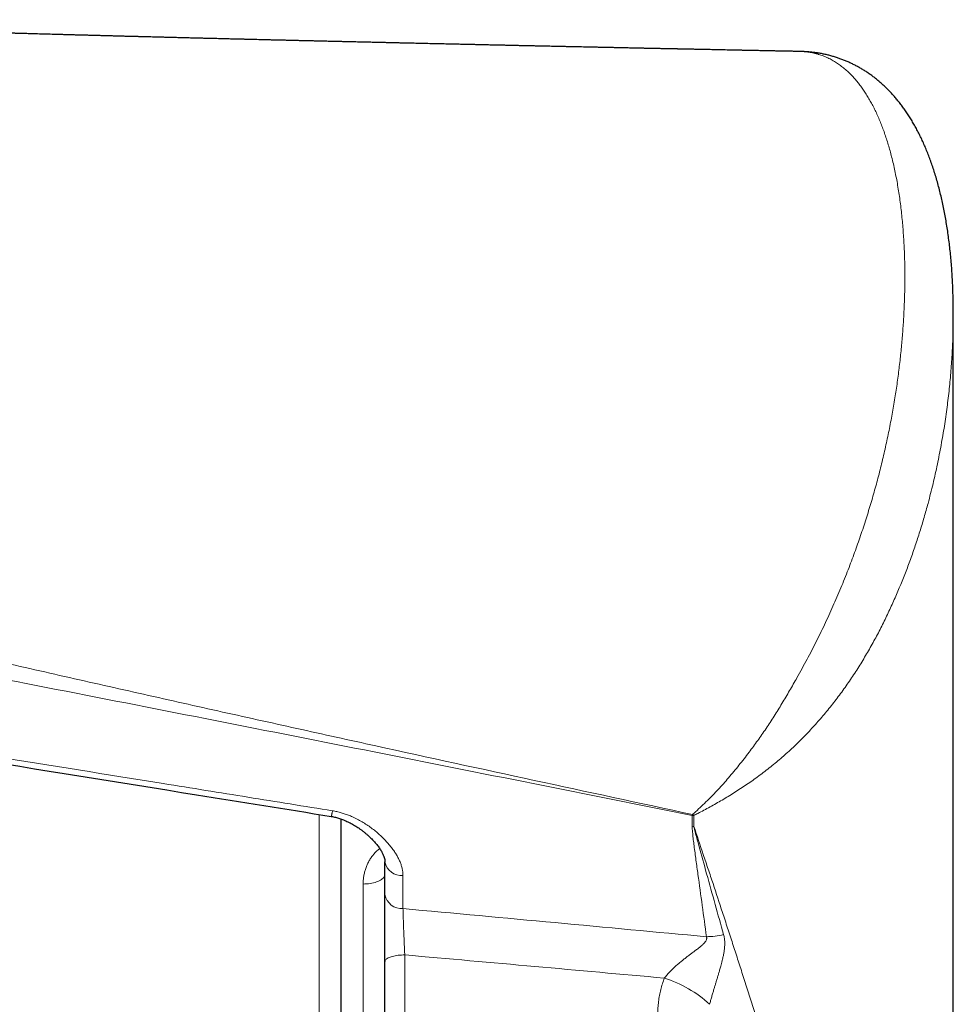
# Model space of a CAD drawing. Header units: millimetres. Extents: x 8 to 732, y 12 to 407.
# Tile 47 of 63: x 489 to 511, y 384 to 407. Entities that reach past the tile are written whole.
import ezdxf

# ---------------------------------------------------------------- set-up
doc = ezdxf.new("R2010")
doc.units = ezdxf.units.MM

msp = doc.modelspace()

# ---------------------------------------------------------------- linework, layer by layer
at = {"color": 7, "linetype": 'Continuous', "lineweight": 30}
for p, q in [((507.075, 406.153), (507.049, 406.154)), ((510.528, 400.124), (510.528, 400.233)), ((510.529, 375.29), (510.529, 400.179)), ((496.6, 388.696), (496.6, 350.642)), ((497.6, 387.723), (497.6, 387.718)), ((497.6, 386.973), (497.6, 387.723)), ((497.6, 350.592), (497.6, 385.45))]:
    msp.add_line(p, q, dxfattribs=at)
at = {"color": 252, "linetype": 'Continuous', "lineweight": 0}
for p, q in [((496.1, 350.142), (496.1, 388.799)), ((504.589, 388.776), (504.589, 388.528)), ((504.626, 388.526), (504.626, 388.774)), ((498.01, 387.406), (498.01, 386.656)), ((497.104, 352.533), (497.104, 387.215)), ((498.05, 385.602), (498.05, 350.142))]:
    msp.add_line(p, q, dxfattribs=at)
at = {"color": 252, "linetype": 'Continuous', "lineweight": 0, "flags": 128}
for points in [[(497.6, 387.435), (497.598, 387.417), (497.593, 387.399), (497.585, 387.381), (497.573, 387.364), (497.558, 387.347), (497.54, 387.331), (497.519, 387.315), (497.496, 387.301), (497.469, 387.287), (497.44, 387.274), (497.409, 387.262), (497.376, 387.252), (497.341, 387.242), (497.304, 387.234), (497.266, 387.228), (497.226, 387.222), (497.186, 387.219), (497.145, 387.216), (497.104, 387.215)], [(497.6, 385.45), (497.602, 385.462), (497.606, 385.475), (497.614, 385.487), (497.624, 385.499), (497.638, 385.511), (497.654, 385.522), (497.673, 385.533), (497.695, 385.543), (497.719, 385.553), (497.745, 385.562), (497.774, 385.57), (497.804, 385.577), (497.836, 385.584), (497.869, 385.589), (497.904, 385.594), (497.94, 385.597), (497.976, 385.6), (498.013, 385.601), (498.05, 385.602)]]:
    msp.add_lwpolyline(points, dxfattribs=at)
at = {"color": 252, "linetype": 'Continuous', "lineweight": 0}
for centre, radius, start, end in [((498.839, 390.38), 5.97, 344.4118, 344.6211), ((504.695, 390.463), 1.69, 266.4309, 267.6767), ((505.56, 390.066), 1.594, 232.7545, 234.1367), ((504.695, 390.215), 1.69, 266.4309, 267.6767), ((497.984, 387.797), 0.392, 191.6829, 273.9006), ((497.983, 387.045), 0.39, 190.6208, 274.0262), ((504.902, 387.729), 1.712, 270.4148, 283.5442), ((503.153, 382.503), 2.694, 47.1636, 72.6727)]:
    msp.add_arc(centre, radius, start, end, dxfattribs=at)
for centre, major_axis, ratio, start_param, end_param in [((365.224, 377.346), (311.722, -19.521), 0.062137, 1.110027, 1.134651), ((365.136, 376.642), (311.723, -18.806), 0.059895, 1.112871, 1.133921)]:
    msp.add_ellipse(centre, major_axis=major_axis, ratio=ratio, start_param=start_param, end_param=end_param, dxfattribs=at)
at = {"color": 7, "linetype": 'Continuous', "lineweight": 30}
for points, knots in [([(507.048, 406.154), (507.02, 406.155), (506.96, 406.156), (506.868, 406.158), (506.772, 406.16), (506.678, 406.161), (506.585, 406.163), (506.495, 406.165), (506.406, 406.167), (506.325, 406.169), (506.252, 406.17), (506.187, 406.171), (506.125, 406.173), (506.064, 406.174), (506.006, 406.175), (505.95, 406.176), (505.897, 406.177), (505.855, 406.178), (505.825, 406.179), (505.806, 406.179), (505.789, 406.179), (505.77, 406.18), (505.746, 406.18), (505.714, 406.181), (505.675, 406.182), (505.627, 406.183), (505.57, 406.184), (505.508, 406.185), (505.445, 406.186), (505.343, 406.188), (505.206, 406.191), (505.038, 406.195), (504.897, 406.198), (504.783, 406.2), (504.692, 406.202), (504.607, 406.204), (504.529, 406.205), (504.461, 406.207), (504.408, 406.208), (504.369, 406.208), (504.342, 406.209), (504.318, 406.209), (504.297, 406.21), (504.28, 406.21), (504.262, 406.211), (504.241, 406.211), (504.204, 406.212), (504.152, 406.213), (504.084, 406.214), (504.009, 406.216), (503.927, 406.218), (503.84, 406.219), (503.747, 406.221), (503.65, 406.223), (503.556, 406.225), (503.464, 406.227), (503.377, 406.229), (503.287, 406.231), (503.205, 406.233), (503.134, 406.234), (503.077, 406.235), (503.03, 406.236), (502.991, 406.237), (502.959, 406.238), (502.93, 406.238), (502.899, 406.239), (502.862, 406.24), (502.822, 406.241), (502.777, 406.242), (502.721, 406.243), (502.652, 406.244), (502.569, 406.246), (502.481, 406.248), (502.39, 406.25), (502.209, 406.254), (502.036, 406.257), (501.873, 406.261), (501.811, 406.262), (501.757, 406.263), (501.711, 406.264), (501.674, 406.265), (501.645, 406.266), (501.621, 406.266), (501.596, 406.267), (501.565, 406.267), (501.524, 406.268), (501.475, 406.269), (501.417, 406.271), (501.337, 406.272), (501.239, 406.274), (501.131, 406.277), (501.031, 406.279), (500.94, 406.281), (500.854, 406.283), (500.783, 406.284), (500.726, 406.285), (500.683, 406.286), (500.638, 406.287), (500.594, 406.288), (500.555, 406.289), (500.524, 406.29), (500.501, 406.29), (500.484, 406.291), (500.469, 406.291), (500.451, 406.291), (500.425, 406.292), (500.39, 406.293), (500.347, 406.294), (500.295, 406.295), (500.236, 406.296), (500.174, 406.298), (500.09, 406.299), (499.989, 406.302), (499.874, 406.304), (499.768, 406.306), (499.671, 406.309), (499.583, 406.311), (499.5, 406.312), (499.423, 406.314), (499.352, 406.316), (499.296, 406.317), (499.253, 406.318), (499.218, 406.319), (499.179, 406.32), (499.133, 406.321), (499.079, 406.322), (499.017, 406.323), (498.949, 406.325), (498.878, 406.326), (498.805, 406.328), (498.732, 406.329), (498.657, 406.331), (498.579, 406.333), (498.498, 406.335), (498.417, 406.337), (498.339, 406.338), (498.266, 406.34), (498.203, 406.341), (498.151, 406.343), (498.112, 406.343), (498.083, 406.344), (498.058, 406.345), (498.027, 406.345), (497.989, 406.346), (497.945, 406.347), (497.874, 406.349), (497.779, 406.351), (497.668, 406.354), (497.566, 406.356), (497.474, 406.358), (497.389, 406.36), (497.313, 406.362), (497.252, 406.363), (497.203, 406.364), (497.164, 406.365), (497.125, 406.366), (497.083, 406.367), (497.032, 406.368), (496.97, 406.37), (496.895, 406.371), (496.811, 406.373), (496.719, 406.375), (496.615, 406.378), (496.525, 406.38), (496.45, 406.382), (496.394, 406.383), (496.338, 406.384), (496.284, 406.386), (496.237, 406.387), (496.203, 406.388), (496.18, 406.388), (496.164, 406.388), (496.148, 406.389), (496.13, 406.389), (496.108, 406.39), (496.078, 406.39), (496.041, 406.391), (495.996, 406.392), (495.949, 406.394), (495.902, 406.395), (495.855, 406.396), (495.79, 406.397), (495.707, 406.399), (495.623, 406.401), (495.557, 406.403), (495.508, 406.404), (495.458, 406.405), (495.409, 406.406), (495.359, 406.408), (495.31, 406.409), (495.268, 406.41), (495.235, 406.411), (495.212, 406.411), (495.193, 406.412), (495.176, 406.412), (495.154, 406.412), (495.126, 406.413), (495.089, 406.414), (495.044, 406.415), (494.992, 406.416), (494.888, 406.419), (494.735, 406.423), (494.583, 406.426), (494.483, 406.429), (494.437, 406.43), (494.4, 406.431), (494.368, 406.432), (494.338, 406.432), (494.304, 406.433), (494.26, 406.434), (494.206, 406.436), (494.147, 406.437), (494.088, 406.438), (494.029, 406.44), (493.965, 406.441), (493.894, 406.443), (493.815, 406.445), (493.736, 406.447), (493.657, 406.449), (493.589, 406.451), (493.535, 406.452), (493.495, 406.453), (493.458, 406.454), (493.417, 406.455), (493.371, 406.456), (493.313, 406.458), (493.249, 406.459), (493.178, 406.461), (493.105, 406.463), (493.04, 406.465), (492.983, 406.466), (492.935, 406.467), (492.884, 406.468), (492.832, 406.47), (492.784, 406.471), (492.745, 406.472), (492.716, 406.473), (492.696, 406.473), (492.679, 406.474), (492.664, 406.474), (492.651, 406.474), (492.636, 406.475), (492.615, 406.475), (492.587, 406.476), (492.551, 406.477), (492.511, 406.478), (492.47, 406.479), (492.416, 406.48), (492.351, 406.482), (492.276, 406.484), (492.209, 406.486), (492.149, 406.487), (492.095, 406.489), (492.047, 406.49), (492.005, 406.491), (491.968, 406.492), (491.936, 406.493), (491.905, 406.494), (491.861, 406.495), (491.803, 406.496), (491.728, 406.498), (491.644, 406.5), (491.551, 406.503), (491.451, 406.506), (491.349, 406.508), (491.247, 406.511), (491.147, 406.514), (491.045, 406.516), (490.942, 406.519), (490.848, 406.522), (490.766, 406.524), (490.701, 406.525), (490.646, 406.527), (490.6, 406.528), (490.559, 406.529), (490.513, 406.531), (490.458, 406.532), (490.39, 406.534), (490.312, 406.536), (490.203, 406.539), (490.066, 406.543), (489.903, 406.547), (489.738, 406.552), (489.607, 406.555), (489.512, 406.558), (489.456, 406.56), (489.407, 406.561), (489.365, 406.562), (489.332, 406.563), (489.307, 406.564), (489.29, 406.564), (489.276, 406.565), (489.264, 406.565), (489.248, 406.566), (489.225, 406.566), (489.196, 406.567), (489.16, 406.568), (489.118, 406.569), (489.069, 406.571), (488.995, 406.573), (488.9, 406.575), (488.794, 406.579), (488.699, 406.581), (488.615, 406.584), (488.535, 406.586), (488.469, 406.588), (488.415, 406.589), (488.375, 406.591), (488.333, 406.592), (488.293, 406.593), (488.255, 406.594), (488.225, 406.595), (488.201, 406.596), (488.184, 406.596), (488.167, 406.597), (488.147, 406.597), (488.119, 406.598), (488.081, 406.599), (488.031, 406.601), (487.974, 406.602), (487.913, 406.604), (487.85, 406.606), (487.788, 406.608), (487.719, 406.61), (487.644, 406.612), (487.563, 406.615), (487.484, 406.617), (487.408, 406.619), (487.337, 406.622), (487.274, 406.623), (487.221, 406.625), (487.177, 406.626), (487.143, 406.627), (487.112, 406.628), (487.079, 406.629), (487.04, 406.631), (486.996, 406.632), (486.95, 406.633), (486.902, 406.635), (486.838, 406.637), (486.757, 406.639), (486.657, 406.642), (486.572, 406.645), (486.501, 406.647), (486.446, 406.649), (486.392, 406.651), (486.342, 406.652), (486.3, 406.654), (486.268, 406.655), (486.246, 406.655), (486.231, 406.656), (486.216, 406.656), (486.199, 406.657), (486.176, 406.658), (486.146, 406.659), (486.105, 406.66), (486.054, 406.662), (485.997, 406.663), (485.938, 406.665), (485.88, 406.667), (485.801, 406.67), (485.702, 406.673), (485.59, 406.677), (485.492, 406.68), (485.406, 406.683), (485.328, 406.685), (485.259, 406.688), (485.193, 406.69), (485.124, 406.692), (485.047, 406.695), (484.962, 406.698), (484.87, 406.701), (484.789, 406.703), (484.721, 406.706), (484.669, 406.708), (484.623, 406.709), (484.585, 406.71), (484.557, 406.711), (484.539, 406.712), (484.527, 406.712), (484.516, 406.713), (484.503, 406.713), (484.48, 406.714), (484.443, 406.715), (484.391, 406.717), (484.327, 406.719), (484.252, 406.722), (484.171, 406.725), (484.052, 406.729), (483.902, 406.734), (483.745, 406.74), (483.616, 406.745), (483.515, 406.748), (483.42, 406.752), (483.332, 406.755), (483.253, 406.758), (483.191, 406.76), (483.145, 406.762), (483.113, 406.763), (483.084, 406.764), (483.053, 406.766), (483.015, 406.767), (482.967, 406.769), (482.909, 406.771), (482.833, 406.774), (482.743, 406.777), (482.645, 406.781), (482.551, 406.785), (482.462, 406.788), (482.378, 406.792), (482.295, 406.795), (482.212, 406.798), (482.132, 406.801), (482.056, 406.804), (481.994, 406.807), (481.943, 406.809), (481.904, 406.81), (481.869, 406.812), (481.842, 406.813), (481.82, 406.814), (481.8, 406.815), (481.778, 406.816), (481.745, 406.817), (481.699, 406.819), (481.639, 406.821), (481.569, 406.824), (481.489, 406.828), (481.4, 406.831), (481.303, 406.835), (481.199, 406.84), (481.112, 406.843), (481.046, 406.846), (481.005, 406.848), (480.962, 406.85), (480.918, 406.852), (480.872, 406.854), (480.828, 406.856), (480.791, 406.857), (480.762, 406.859), (480.744, 406.859), (480.731, 406.86), (480.72, 406.86), (480.708, 406.861), (480.685, 406.862), (480.651, 406.864), (480.602, 406.866), (480.545, 406.868), (480.48, 406.871), (480.41, 406.874), (480.361, 406.876), (480.337, 406.878)], [0, 0, 0, 0, 0.003146, 0.006809, 0.010405, 0.013935, 0.0174, 0.020798, 0.02413, 0.027396, 0.029905, 0.032335, 0.034684, 0.036952, 0.039139, 0.041246, 0.043271, 0.045067, 0.04597, 0.04668, 0.047212, 0.047874, 0.048789, 0.049954, 0.051371, 0.05322, 0.055372, 0.057775, 0.060167, 0.062514, 0.069233, 0.075555, 0.08148, 0.085043, 0.088446, 0.091681, 0.094614, 0.09719, 0.099409, 0.10055, 0.101566, 0.10246, 0.103229, 0.103875, 0.104445, 0.105223, 0.106256, 0.108561, 0.111126, 0.113936, 0.116992, 0.120287, 0.123765, 0.127412, 0.131227, 0.134394, 0.137667, 0.141048, 0.144499, 0.146946, 0.149062, 0.150849, 0.152305, 0.153451, 0.15442, 0.155581, 0.156949, 0.158482, 0.160163, 0.161993, 0.164803, 0.167904, 0.171278, 0.174715, 0.178155, 0.191694, 0.19416, 0.196523, 0.198568, 0.200288, 0.201684, 0.202756, 0.203522, 0.204373, 0.205557, 0.207074, 0.208922, 0.211102, 0.213595, 0.217983, 0.222044, 0.22578, 0.22919, 0.232311, 0.235507, 0.237099, 0.238729, 0.240397, 0.242104, 0.243723, 0.244769, 0.245614, 0.246257, 0.246721, 0.24729, 0.248293, 0.249608, 0.251233, 0.25317, 0.255418, 0.257849, 0.260208, 0.264869, 0.269185, 0.273158, 0.276788, 0.280074, 0.28306, 0.286077, 0.288749, 0.29109, 0.292364, 0.293596, 0.295036, 0.296749, 0.298778, 0.30109, 0.303685, 0.306417, 0.309147, 0.311875, 0.3146, 0.317631, 0.32066, 0.323685, 0.326704, 0.329468, 0.331836, 0.333808, 0.335383, 0.336147, 0.337074, 0.338241, 0.339649, 0.341297, 0.343182, 0.347692, 0.351966, 0.355646, 0.35913, 0.362379, 0.365227, 0.367653, 0.369263, 0.370664, 0.372108, 0.37364, 0.37532, 0.377841, 0.380653, 0.383757, 0.387222, 0.391095, 0.395375, 0.397388, 0.399479, 0.401649, 0.403779, 0.405524, 0.406861, 0.407627, 0.408147, 0.408681, 0.409366, 0.410203, 0.411191, 0.412668, 0.41439, 0.416207, 0.41799, 0.419737, 0.421449, 0.425346, 0.429049, 0.430889, 0.432735, 0.434587, 0.436446, 0.43831, 0.44018, 0.44192, 0.443063, 0.443925, 0.44451, 0.445114, 0.445914, 0.446909, 0.448333, 0.450029, 0.451996, 0.454144, 0.461746, 0.469213, 0.471231, 0.47295, 0.474365, 0.475476, 0.47647, 0.477752, 0.479338, 0.48143, 0.483735, 0.485979, 0.488155, 0.490266, 0.493246, 0.496148, 0.499096, 0.502094, 0.505065, 0.506753, 0.508195, 0.509484, 0.510997, 0.512773, 0.514689, 0.517437, 0.520029, 0.522641, 0.525612, 0.527314, 0.529117, 0.531021, 0.533022, 0.534896, 0.536503, 0.537353, 0.538103, 0.538754, 0.539305, 0.539757, 0.540257, 0.540995, 0.542083, 0.543458, 0.545029, 0.546555, 0.548025, 0.551104, 0.553902, 0.556421, 0.558659, 0.560677, 0.562474, 0.564051, 0.565409, 0.566547, 0.56764, 0.568988, 0.571415, 0.574211, 0.577366, 0.580879, 0.584697, 0.588592, 0.592314, 0.596083, 0.599899, 0.603762, 0.607622, 0.610484, 0.612936, 0.614978, 0.616611, 0.618091, 0.619651, 0.621762, 0.624285, 0.627219, 0.630565, 0.636521, 0.642601, 0.648791, 0.65509, 0.657333, 0.659459, 0.661308, 0.66288, 0.664175, 0.664999, 0.665652, 0.666134, 0.666514, 0.667082, 0.667928, 0.669022, 0.670366, 0.67196, 0.673802, 0.675803, 0.680287, 0.684414, 0.687798, 0.690897, 0.693812, 0.696837, 0.69832, 0.699832, 0.701374, 0.702946, 0.704392, 0.70556, 0.706404, 0.707001, 0.707538, 0.708278, 0.709224, 0.710727, 0.712563, 0.714732, 0.717127, 0.719491, 0.721811, 0.724088, 0.727202, 0.730232, 0.733176, 0.736036, 0.738774, 0.741129, 0.743119, 0.744744, 0.746004, 0.746948, 0.748186, 0.749716, 0.751381, 0.753107, 0.754894, 0.756743, 0.760286, 0.764003, 0.767886, 0.769889, 0.771933, 0.774019, 0.775952, 0.777539, 0.778779, 0.77951, 0.780027, 0.780481, 0.781126, 0.781965, 0.782999, 0.784595, 0.786507, 0.788715, 0.790951, 0.793118, 0.795218, 0.799898, 0.804202, 0.807724, 0.81093, 0.81382, 0.816478, 0.818681, 0.821218, 0.824141, 0.827359, 0.830779, 0.8344, 0.836394, 0.838423, 0.840196, 0.841615, 0.84268, 0.843268, 0.843642, 0.844011, 0.844504, 0.845123, 0.846635, 0.848593, 0.850998, 0.853848, 0.856993, 0.860086, 0.867122, 0.873799, 0.877718, 0.881503, 0.885105, 0.888384, 0.891331, 0.893947, 0.895327, 0.896521, 0.897514, 0.898551, 0.899966, 0.901758, 0.903929, 0.906478, 0.910293, 0.913982, 0.917486, 0.920806, 0.923942, 0.926893, 0.930137, 0.933139, 0.93594, 0.938542, 0.940117, 0.941608, 0.942962, 0.943992, 0.944693, 0.945387, 0.946226, 0.947209, 0.949082, 0.951323, 0.953932, 0.95691, 0.960295, 0.963835, 0.967739, 0.972008, 0.973527, 0.975087, 0.976688, 0.97833, 0.980013, 0.981736, 0.983263, 0.984229, 0.98492, 0.985336, 0.985641, 0.986116, 0.986766, 0.988141, 0.989947, 0.992184, 0.994544, 0.997246, 1, 1, 1, 1]), ([(510.528, 400.235), (510.528, 400.283), (510.528, 400.393), (510.524, 400.564), (510.519, 400.747), (510.511, 400.927), (510.501, 401.104), (510.489, 401.278), (510.474, 401.449), (510.458, 401.617), (510.439, 401.782), (510.418, 401.945), (510.395, 402.105), (510.37, 402.262), (510.343, 402.416), (510.314, 402.568), (510.283, 402.717), (510.249, 402.864), (510.214, 403.008), (510.176, 403.151), (510.136, 403.292), (510.094, 403.428), (510.051, 403.56), (510.006, 403.688), (509.959, 403.811), (509.911, 403.931), (509.861, 404.047), (509.81, 404.159), (509.757, 404.267), (509.703, 404.373), (509.647, 404.474), (509.59, 404.573), (509.532, 404.667), (509.472, 404.759), (509.412, 404.847), (509.35, 404.931), (509.287, 405.013), (509.222, 405.091), (509.157, 405.166), (509.09, 405.238), (509.023, 405.307), (508.954, 405.373), (508.885, 405.436), (508.815, 405.496), (508.744, 405.553), (508.673, 405.607), (508.6, 405.659), (508.525, 405.709), (508.449, 405.756), (508.372, 405.8), (508.294, 405.842), (508.215, 405.881), (508.135, 405.918), (508.054, 405.952), (507.972, 405.983), (507.89, 406.012), (507.807, 406.038), (507.722, 406.062), (507.636, 406.083), (507.55, 406.101), (507.463, 406.117), (507.376, 406.13), (507.288, 406.14), (507.2, 406.147), (507.132, 406.152), (507.094, 406.153), (507.085, 406.153)], [0, 0, 0, 0, 0.017692, 0.040871, 0.0638, 0.086484, 0.108933, 0.131157, 0.153165, 0.174965, 0.196564, 0.217971, 0.239192, 0.260233, 0.281101, 0.3018, 0.322337, 0.342717, 0.362944, 0.383047, 0.403328, 0.422875, 0.441952, 0.460588, 0.478807, 0.49663, 0.51408, 0.531174, 0.547933, 0.564375, 0.580538, 0.596277, 0.611633, 0.62664, 0.641332, 0.655737, 0.669894, 0.683527, 0.697088, 0.710381, 0.7234, 0.736142, 0.748612, 0.760816, 0.772745, 0.784417, 0.796269, 0.807983, 0.819573, 0.831059, 0.842456, 0.853781, 0.865048, 0.876272, 0.887512, 0.898249, 0.909339, 0.920412, 0.931458, 0.942469, 0.953439, 0.964362, 0.975233, 0.986048, 0.996791, 1, 1, 1, 1]), ([(481.001, 391.229), (481.537, 391.142), (485.639, 390.481), (490.765, 389.656), (495.354, 388.918), (496.377, 388.754)], [0, 0, 0, 0, 0.10454, 0.800521, 1, 1, 1, 1]), ([(496.377, 388.754), (496.379, 388.753), (496.397, 388.75), (496.43, 388.743), (496.476, 388.733), (496.522, 388.721), (496.568, 388.706), (496.615, 388.691), (496.661, 388.673), (496.709, 388.652), (496.759, 388.629), (496.81, 388.604), (496.861, 388.577), (496.911, 388.547), (496.962, 388.516), (497.012, 388.482), (497.062, 388.446), (497.112, 388.408), (497.161, 388.368), (497.211, 388.325), (497.257, 388.282), (497.3, 388.239), (497.34, 388.198), (497.377, 388.156), (497.412, 388.114), (497.443, 388.074), (497.472, 388.035), (497.497, 387.997), (497.519, 387.96), (497.538, 387.925), (497.555, 387.891), (497.568, 387.861), (497.578, 387.835), (497.585, 387.812), (497.591, 387.789), (497.595, 387.774), (497.597, 387.763), (497.597, 387.761), (497.597, 387.757), (497.598, 387.751), (497.599, 387.74), (497.599, 387.729), (497.6, 387.721), (497.6, 387.718)], [0, 0, 0, 0, 0.004027, 0.024212, 0.046218, 0.068376, 0.090851, 0.1138, 0.137385, 0.162031, 0.189582, 0.217542, 0.246268, 0.275838, 0.306328, 0.337807, 0.370335, 0.403964, 0.438735, 0.474676, 0.5118, 0.544108, 0.577896, 0.611671, 0.644501, 0.676415, 0.707461, 0.737704, 0.767224, 0.796122, 0.824517, 0.852553, 0.873345, 0.893291, 0.917328, 0.940522, 0.947426, 0.951469, 0.955511, 0.967575, 0.979915, 0.992726, 1, 1, 1, 1]), ([(497.6, 385.45), (497.6, 385.478), (497.6, 385.533), (497.6, 385.629), (497.6, 385.737), (497.6, 385.859), (497.6, 385.983), (497.6, 386.106), (497.6, 386.226), (497.6, 386.345), (497.6, 386.462), (497.6, 386.575), (497.6, 386.683), (497.6, 386.785), (497.6, 386.883), (497.6, 386.943), (497.6, 386.973)], [0, 0, 0, 0, 0.0533471, 0.1068876, 0.1801651, 0.2539469, 0.3293201, 0.4052439, 0.4782744, 0.5518072, 0.6269264, 0.7025951, 0.7756262, 0.8491643, 0.9243046, 1, 1, 1, 1])]:
    msp.add_open_spline(points, degree=3, knots=knots, dxfattribs=at)
at = {"color": 252, "linetype": 'Continuous', "lineweight": 0}
for points, knots in [([(507.048, 406.153), (507.06, 406.153), (507.108, 406.153), (507.191, 406.146), (507.3, 406.13), (507.409, 406.106), (507.517, 406.073), (507.623, 406.032), (507.725, 405.985), (507.824, 405.93), (507.919, 405.868), (508.012, 405.799), (508.101, 405.725), (508.186, 405.643), (508.265, 405.56), (508.339, 405.474), (508.406, 405.388), (508.472, 405.299), (508.535, 405.204), (508.596, 405.106), (508.655, 405.002), (508.712, 404.896), (508.766, 404.785), (508.819, 404.669), (508.87, 404.549), (508.918, 404.426), (508.964, 404.299), (509.008, 404.168), (509.05, 404.034), (509.09, 403.896), (509.128, 403.752), (509.165, 403.599), (509.201, 403.439), (509.233, 403.276), (509.263, 403.11), (509.291, 402.942), (509.315, 402.772), (509.338, 402.599), (509.357, 402.423), (509.374, 402.246), (509.389, 402.066), (509.401, 401.884), (509.411, 401.701), (509.419, 401.515), (509.424, 401.327), (509.426, 401.137), (509.427, 400.902), (509.422, 400.619), (509.41, 400.286), (509.391, 399.947), (509.365, 399.604), (509.332, 399.256), (509.291, 398.903), (509.243, 398.544), (509.196, 398.242), (509.154, 397.997), (509.121, 397.813), (509.085, 397.627), (509.047, 397.44), (509.007, 397.252), (508.965, 397.062), (508.921, 396.871), (508.874, 396.683), (508.827, 396.497), (508.778, 396.313), (508.727, 396.129), (508.674, 395.943), (508.618, 395.756), (508.559, 395.568), (508.499, 395.379), (508.435, 395.188), (508.37, 394.997), (508.301, 394.805), (508.23, 394.612), (508.155, 394.414), (508.076, 394.211), (507.992, 394.003), (507.905, 393.795), (507.814, 393.586), (507.72, 393.376), (507.623, 393.166), (507.523, 392.956), (507.419, 392.746), (507.312, 392.536), (507.202, 392.326), (507.088, 392.117), (506.984, 391.928), (506.889, 391.761), (506.804, 391.614), (506.718, 391.467), (506.631, 391.322), (506.543, 391.177), (506.453, 391.034), (506.362, 390.893), (506.269, 390.753), (506.175, 390.615), (506.079, 390.479), (505.982, 390.346), (505.879, 390.207), (505.77, 390.064), (505.653, 389.917), (505.536, 389.773), (505.418, 389.633), (505.298, 389.497), (505.177, 389.365), (505.056, 389.237), (504.93, 389.11), (504.801, 388.984), (504.688, 388.879), (504.619, 388.818), (504.595, 388.797)], [0, 0, 0, 0, 0.0026427, 0.0113447, 0.0200469, 0.0294325, 0.0388183, 0.0482468, 0.0576755, 0.0671425, 0.0766096, 0.0861109, 0.0956123, 0.1051407, 0.1146764, 0.1231323, 0.1315882, 0.1400593, 0.1485305, 0.1572195, 0.1659086, 0.1746106, 0.1833127, 0.1923188, 0.2013249, 0.2103421, 0.2193593, 0.2285958, 0.2378324, 0.2470779, 0.2563235, 0.266567, 0.2768129, 0.2870674, 0.2973218, 0.3075852, 0.3178486, 0.3281204, 0.3383922, 0.3486718, 0.3589514, 0.3692385, 0.3795256, 0.3898197, 0.4001138, 0.4104138, 0.4207155, 0.4381642, 0.455623, 0.4730903, 0.490572, 0.5080631, 0.5255717, 0.543091, 0.5606292, 0.5694045, 0.5781798, 0.5869647, 0.5957495, 0.6045419, 0.6133344, 0.6221353, 0.6309386, 0.6392593, 0.6475822, 0.6559135, 0.6642448, 0.6725868, 0.6809288, 0.6892831, 0.6976373, 0.7060056, 0.7143738, 0.7227558, 0.7311424, 0.7400422, 0.748942, 0.7578684, 0.7667947, 0.7757498, 0.7847049, 0.7936934, 0.8026819, 0.8117072, 0.8207325, 0.8298016, 0.8388706, 0.8453268, 0.8517879, 0.8582682, 0.8647483, 0.8712515, 0.8777546, 0.8842823, 0.8908101, 0.8973605, 0.903911, 0.9104817, 0.917058, 0.9247183, 0.9323786, 0.9400736, 0.9477685, 0.9555012, 0.963234, 0.9709982, 0.9787624, 0.9871418, 0.9955292, 1, 1, 1, 1]), ([(504.626, 388.774), (504.657, 388.79), (504.734, 388.829), (504.857, 388.894), (504.994, 388.969), (505.132, 389.046), (505.271, 389.126), (505.41, 389.209), (505.549, 389.295), (505.688, 389.385), (505.827, 389.477), (505.966, 389.573), (506.104, 389.672), (506.241, 389.775), (506.375, 389.88), (506.506, 389.988), (506.634, 390.097), (506.76, 390.209), (506.885, 390.324), (507.008, 390.443), (507.129, 390.564), (507.248, 390.687), (507.364, 390.814), (507.479, 390.943), (507.591, 391.074), (507.701, 391.207), (507.808, 391.342), (507.913, 391.479), (508.016, 391.618), (508.116, 391.759), (508.214, 391.902), (508.309, 392.046), (508.401, 392.191), (508.49, 392.338), (508.577, 392.485), (508.662, 392.633), (508.744, 392.782), (508.824, 392.931), (508.901, 393.081), (508.975, 393.232), (509.048, 393.382), (509.118, 393.533), (509.186, 393.685), (509.252, 393.836), (509.316, 393.988), (509.379, 394.141), (509.46, 394.346), (509.537, 394.552), (509.611, 394.76), (509.683, 394.97), (509.77, 395.236), (509.866, 395.556), (509.946, 395.844), (510.013, 396.1), (510.068, 396.323), (510.119, 396.544), (510.167, 396.765), (510.211, 396.984), (510.252, 397.202), (510.291, 397.418), (510.326, 397.633), (510.358, 397.847), (510.387, 398.06), (510.413, 398.271), (510.437, 398.48), (510.458, 398.688), (510.476, 398.895), (510.491, 399.1), (510.504, 399.303), (510.514, 399.505), (510.522, 399.705), (510.526, 399.903), (510.528, 400.043), (510.528, 400.116), (510.528, 400.124)], [0, 0, 0, 0, 0.007784, 0.019109, 0.030433, 0.041788, 0.053143, 0.064534, 0.075924, 0.087355, 0.098785, 0.110258, 0.121732, 0.13325, 0.144769, 0.155929, 0.167089, 0.178291, 0.189493, 0.200736, 0.21198, 0.223264, 0.234549, 0.245873, 0.257197, 0.268559, 0.279921, 0.29138, 0.302847, 0.314342, 0.325838, 0.337362, 0.348885, 0.360436, 0.371986, 0.383561, 0.395135, 0.406732, 0.418329, 0.429946, 0.441563, 0.453196, 0.464833, 0.476518, 0.488206, 0.500102, 0.511999, 0.535818, 0.54818, 0.560543, 0.585292, 0.610774, 0.63628, 0.654258, 0.672243, 0.690251, 0.708259, 0.726289, 0.744319, 0.762373, 0.780427, 0.798497, 0.816568, 0.834662, 0.852755, 0.870864, 0.888972, 0.9071, 0.925227, 0.943368, 0.961509, 0.979663, 0.99782, 1, 1, 1, 1]), ([(504.595, 388.797), (503.395, 389.055), (500.993, 389.571), (497.993, 390.225), (495.594, 390.753), (493.795, 391.153), (491.997, 391.555), (490.199, 391.962), (488.401, 392.372), (486.603, 392.785), (484.806, 393.201), (483.162, 393.585), (481.672, 393.934), (480.78, 394.143), (480.334, 394.247)], [0, 0, 0, 0, 0.148216, 0.296432, 0.370564, 0.444696, 0.518829, 0.592962, 0.667131, 0.741301, 0.815472, 0.889644, 0.944822, 1, 1, 1, 1]), ([(480.283, 393.535), (481.148, 393.37), (483.22, 392.977), (486.5, 392.347), (490.121, 391.644), (493.74, 390.935), (497.358, 390.22), (500.974, 389.5), (503.384, 389.018), (504.589, 388.776)], [0, 0, 0, 0, 0.1065363, 0.2554466, 0.4043581, 0.5532683, 0.7021792, 0.8510894, 1, 1, 1, 1]), ([(481.007, 391.36), (483.574, 390.947), (487.424, 390.326), (491.916, 389.604), (494.483, 389.191), (495.767, 388.984), (496.409, 388.881)], [0, 0, 0, 0, 0.5, 0.75, 0.875, 1, 1, 1, 1]), ([(496.377, 388.755), (496.377, 388.754), (496.378, 388.754), (496.381, 388.76), (496.385, 388.773), (496.389, 388.791), (496.395, 388.816), (496.401, 388.845), (496.406, 388.869), (496.409, 388.881)], [0, 0, 0, 0, 0.086289, 0.238574, 0.390859, 0.543144, 0.69543, 0.847715, 1, 1, 1, 1]), ([(496.409, 388.881), (496.441, 388.875), (496.507, 388.863), (496.604, 388.838), (496.699, 388.808), (496.791, 388.773), (496.891, 388.73), (496.997, 388.677), (497.107, 388.614), (497.213, 388.546), (497.312, 388.474), (497.409, 388.398), (497.502, 388.316), (497.59, 388.23), (497.672, 388.141), (497.748, 388.049), (497.811, 387.961), (497.864, 387.877), (497.907, 387.799), (497.944, 387.719), (497.973, 387.638), (497.995, 387.559), (498.008, 387.481), (498.01, 387.431), (498.01, 387.406)], [0, 0, 0, 0, 0.037242, 0.074635, 0.112131, 0.149619, 0.186941, 0.237361, 0.287926, 0.338587, 0.389239, 0.439731, 0.49321, 0.546818, 0.600459, 0.654047, 0.707508, 0.750278, 0.793176, 0.836081, 0.878907, 0.921616, 0.960811, 1, 1, 1, 1]), ([(504.589, 388.528), (504.59, 388.517), (504.59, 388.484), (504.594, 388.429), (504.602, 388.338), (504.614, 388.223), (504.64, 388.022), (504.675, 387.759), (504.77, 387.07), (504.85, 386.489), (504.914, 386.016)], [0, 0, 0, 0, 0.0128157, 0.0395214, 0.0662298, 0.1213815, 0.1765349, 0.3059641, 0.4353942, 1, 1, 1, 1]), ([(510.529, 375.245), (510.528, 375.2), (510.528, 375.106), (510.525, 374.97), (510.521, 374.837), (510.515, 374.71), (510.508, 374.59), (510.499, 374.477), (510.489, 374.38), (510.48, 374.298), (510.47, 374.228), (510.46, 374.162), (510.448, 374.093), (510.433, 374.023), (510.416, 373.954), (510.397, 373.892), (510.377, 373.838), (510.356, 373.79), (510.336, 373.752), (510.317, 373.723), (510.299, 373.7), (510.28, 373.68), (510.257, 373.66), (510.228, 373.643), (510.193, 373.632), (510.157, 373.63), (510.119, 373.637), (510.08, 373.652), (510.044, 373.673), (510.011, 373.696), (509.981, 373.721), (509.95, 373.75), (509.91, 373.79), (509.862, 373.847), (509.803, 373.923), (509.743, 374.008), (509.683, 374.103), (509.621, 374.206), (509.557, 374.318), (509.493, 374.438), (509.427, 374.566), (509.36, 374.7), (509.293, 374.842), (509.225, 374.989), (509.162, 375.13), (509.103, 375.263), (509.05, 375.386), (508.997, 375.511), (508.933, 375.666), (508.857, 375.853), (508.769, 376.074), (508.68, 376.301), (508.589, 376.54), (508.495, 376.792), (508.397, 377.055), (508.299, 377.325), (508.201, 377.6), (508.102, 377.881), (508.002, 378.167), (507.902, 378.459), (507.804, 378.748), (507.708, 379.034), (507.613, 379.318), (507.518, 379.605), (507.414, 379.918), (507.303, 380.26), (507.183, 380.629), (507.063, 381.001), (506.943, 381.377), (506.822, 381.757), (506.7, 382.137), (506.579, 382.517), (506.458, 382.897), (506.336, 383.28), (506.215, 383.66), (506.095, 384.036), (505.976, 384.408), (505.856, 384.783), (505.738, 385.15), (505.623, 385.509), (505.509, 385.86), (505.394, 386.214), (505.246, 386.667), (505.099, 387.114), (504.953, 387.553), (504.808, 387.986), (504.698, 388.312), (504.626, 388.526)], [0, 0, 0, 0, 0.00556, 0.011743, 0.017929, 0.024113, 0.030401, 0.036691, 0.042979, 0.047731, 0.052483, 0.057251, 0.062019, 0.0685, 0.074983, 0.081464, 0.088013, 0.094564, 0.101114, 0.106104, 0.111094, 0.116093, 0.121091, 0.129708, 0.138327, 0.146945, 0.155628, 0.164313, 0.172997, 0.179389, 0.185781, 0.192181, 0.198581, 0.210095, 0.221611, 0.233125, 0.244697, 0.256271, 0.267843, 0.279604, 0.291365, 0.303126, 0.314919, 0.326712, 0.338505, 0.347434, 0.356363, 0.365297, 0.37423, 0.388661, 0.403091, 0.417535, 0.431978, 0.44751, 0.463041, 0.478583, 0.494125, 0.509687, 0.52525, 0.54082, 0.55639, 0.570901, 0.585413, 0.599928, 0.614444, 0.632473, 0.650503, 0.668385, 0.686267, 0.704155, 0.722042, 0.739443, 0.756844, 0.774248, 0.791653, 0.80814, 0.824626, 0.841116, 0.857607, 0.872758, 0.88791, 0.903064, 0.918218, 0.94586, 0.959683, 0.973506, 1, 1, 1, 1]), ([(505.303, 386.064), (505.239, 386.293), (505.112, 386.752), (504.923, 387.427), (504.773, 387.965), (504.678, 388.314), (504.64, 388.461), (504.628, 388.515), (504.626, 388.526)], [0, 0, 0, 0, 0.2826931, 0.5654047, 0.8243559, 0.934404, 0.9873868, 1, 1, 1, 1]), ([(497.104, 387.215), (497.105, 387.245), (497.106, 387.305), (497.117, 387.395), (497.135, 387.483), (497.16, 387.57), (497.193, 387.652), (497.231, 387.73), (497.276, 387.803), (497.327, 387.873), (497.386, 387.938), (497.437, 387.988), (497.471, 388.013), (497.48, 388.021)], [0, 0, 0, 0, 0.099153, 0.19874, 0.298415, 0.397886, 0.49694, 0.589518, 0.682415, 0.775272, 0.867796, 0.96153, 1, 1, 1, 1]), ([(498.01, 386.656), (498.011, 386.636), (498.012, 386.596), (498.014, 386.529), (498.016, 386.458), (498.019, 386.382), (498.021, 386.305), (498.024, 386.225), (498.027, 386.142), (498.031, 386.058), (498.034, 385.973), (498.037, 385.889), (498.041, 385.804), (498.044, 385.727), (498.047, 385.66), (498.049, 385.621), (498.05, 385.602)], [0, 0, 0, 0, 0.072894, 0.146299, 0.221314, 0.296881, 0.369905, 0.443435, 0.518549, 0.594207, 0.667585, 0.741465, 0.816927, 0.892934, 0.946371, 1, 1, 1, 1]), ([(504.914, 386.016), (504.916, 386.009), (504.92, 385.996), (504.92, 385.975), (504.915, 385.954), (504.904, 385.927), (504.884, 385.897), (504.856, 385.865), (504.827, 385.837), (504.789, 385.803), (504.738, 385.761), (504.674, 385.712), (504.608, 385.662), (504.542, 385.613), (504.476, 385.563), (504.41, 385.511), (504.343, 385.458), (504.277, 385.403), (504.211, 385.346), (504.147, 385.286), (504.082, 385.221), (504.017, 385.151), (503.976, 385.101), (503.955, 385.075)], [0, 0, 0, 0, 0.019766, 0.039531, 0.058997, 0.078889, 0.114685, 0.151367, 0.180107, 0.208954, 0.267112, 0.326216, 0.385472, 0.44375, 0.502121, 0.560774, 0.619531, 0.679618, 0.739856, 0.800646, 0.861675, 0.930539, 1, 1, 1, 1]), ([(504.985, 384.479), (504.993, 384.507), (505.008, 384.564), (505.033, 384.651), (505.058, 384.737), (505.082, 384.819), (505.105, 384.894), (505.127, 384.968), (505.15, 385.043), (505.173, 385.121), (505.196, 385.198), (505.221, 385.283), (505.25, 385.387), (505.277, 385.491), (505.299, 385.59), (505.314, 385.673), (505.325, 385.755), (505.33, 385.834), (505.329, 385.909), (505.322, 385.985), (505.31, 386.036), (505.303, 386.064)], [0, 0, 0, 0, 0.046787, 0.093953, 0.142086, 0.19047, 0.230712, 0.27105, 0.317288, 0.36363, 0.410061, 0.457577, 0.520525, 0.605167, 0.661285, 0.71753, 0.774223, 0.831107, 0.883609, 0.93634, 1, 1, 1, 1]), ([(503.955, 385.075), (503.94, 385.032), (503.909, 384.946), (503.873, 384.814), (503.844, 384.679), (503.822, 384.541), (503.808, 384.4), (503.802, 384.264), (503.803, 384.133), (503.808, 384.049), (503.811, 384.007)], [0, 0, 0, 0, 0.126334, 0.252775, 0.379121, 0.509057, 0.639092, 0.769039, 0.884403, 1, 1, 1, 1])]:
    msp.add_open_spline(points, degree=3, knots=knots, dxfattribs=at)

doc.saveas('drawing.dxf')
